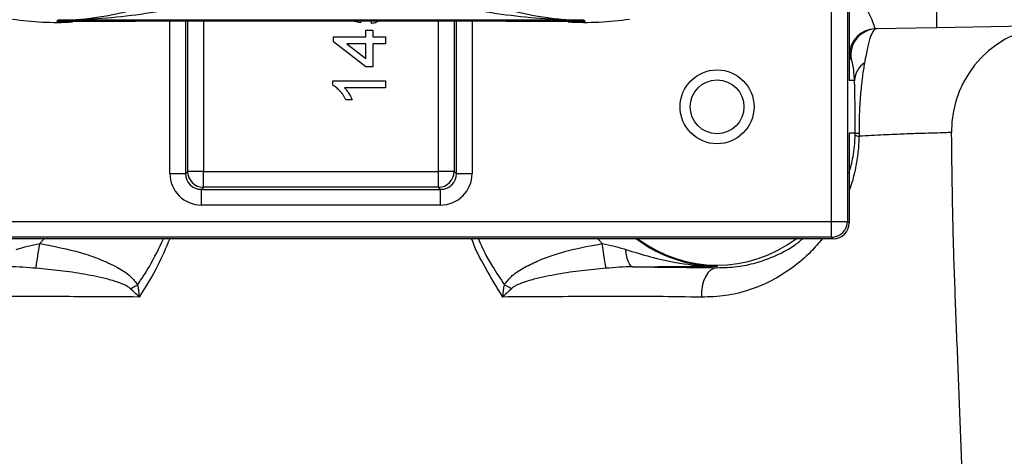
# Model space of a CAD drawing. Header units: millimetres. Extents: x 10 to 809, y 8 to 1712.
# Tile 3 of 20: x 301 to 487, y 414 to 497. Entities that reach past the tile are written whole.
import ezdxf

# ---------------------------------------------------------------- set-up
doc = ezdxf.new("R2010")
doc.units = ezdxf.units.MM

msp = doc.modelspace()

# ---------------------------------------------------------------- linework, layer by layer
at = {"color": 7, "linetype": 'Continuous', "lineweight": 25}
for p, q in [((454.48, 458.62), (454.48, 502.03)), ((457.48, 502.03), (457.48, 458.62)), ((457.78, 502.33), (457.78, 485.33)), ((407.53, 496.73), (308.02, 496.73)), ((328.7, 496.61), (386.86, 496.61)), ((365.26, 496.26), (363.5, 496.61)), ((365.3, 496.61), (365.26, 496.26)), ((367.32, 496.13), (367.27, 496.61)), ((366.29, 494.85), (367.57, 494.85)), ((366.29, 493.57), (366.29, 494.85)), ((367.57, 494.85), (367.57, 493.57)), ((474.37, 495.32), (462.74, 495.12)), ((494.8, 495.68), (474.37, 495.32)), ((360.14, 492.67), (360.14, 493.57)), ((360.14, 493.57), (366.29, 493.57)), ((366.29, 487.93), (360.14, 492.67)), ((362.69, 492.28), (366.29, 489.51)), ((366.29, 492.28), (362.69, 492.28)), ((366.29, 489.51), (366.29, 492.28)), ((367.57, 493.57), (370.01, 493.57)), ((370.01, 492.28), (367.57, 492.28)), ((367.57, 492.28), (367.57, 487.93)), ((370.01, 493.57), (370.01, 492.28)), ((367.57, 487.93), (366.29, 487.93)), ((360.01, 484.41), (360.01, 485.23)), ((360.01, 485.23), (370.01, 485.23)), ((370.01, 485.23), (370.01, 483.95)), ((458.81, 485.33), (457.78, 485.33)), ((458.81, 485.33), (458.72, 486.47)), ((370.01, 483.95), (362.22, 483.95)), ((363.69, 481.64), (362.51, 481.64)), ((458.94, 475.33), (457.78, 475.33)), ((457.78, 475.33), (457.78, 458.33)), ((332.14, 467.68), (332.54, 468.08)), ((335.53, 468.08), (332.54, 468.08)), ((335.53, 468.08), (380.03, 468.08)), ((335.53, 465.09), (335.53, 468.08)), ((380.03, 465.09), (380.03, 468.08)), ((383.02, 468.08), (380.03, 468.08)), ((383.02, 468.08), (383.41, 467.68)), ((329.15, 467.68), (332.14, 467.68)), ((383.41, 467.68), (386.4, 467.68)), ((335.53, 465.09), (335.13, 464.69)), ((335.13, 464.69), (380.42, 464.69)), ((335.13, 461.7), (335.13, 464.69)), ((380.03, 465.09), (335.53, 465.09)), ((380.42, 464.69), (380.03, 465.09)), ((380.42, 461.7), (380.42, 464.69)), ((380.42, 461.7), (335.13, 461.7)), ((261.08, 458.62), (454.48, 458.62)), ((454.48, 458.62), (457.48, 458.62)), ((454.48, 455.62), (454.48, 458.62)), ((457.48, 458.62), (457.78, 458.33)), ((454.48, 455.62), (261.08, 455.62)), ((417.78, 455.33), (297.78, 455.33)), ((447.78, 455.33), (417.78, 455.33)), ((454.78, 455.33), (447.78, 455.33)), ((454.78, 455.33), (454.48, 455.62)), ((432.78, 449.83), (432.78, 450.16))]:
    msp.add_line(p, q, dxfattribs=at)
at = {"color": 8, "linetype": 'Continuous', "lineweight": 25}
for p, q in [((329.15, 467.68), (329.15, 496.61)), ((332.14, 496.61), (332.14, 467.68)), ((332.54, 468.08), (332.54, 496.61)), ((335.53, 496.61), (335.53, 468.08)), ((380.03, 468.08), (380.03, 496.61)), ((383.02, 496.61), (383.02, 468.08)), ((383.41, 467.68), (383.41, 496.61)), ((386.4, 496.61), (386.4, 467.68)), ((305.37, 455.33), (304.51, 454.4)), ((411.05, 454.4), (410.19, 455.33))]:
    msp.add_line(p, q, dxfattribs=at)
at = {"color": 7, "linetype": 'Continuous', "lineweight": 25, "flags": 128}
for points in [[(307.99, 496.73), (307.84, 496.59), (307.81, 496.57), (307.78, 496.54)], [(308.02, 496.73), (307.84, 496.59), (307.78, 496.54)], [(407.78, 496.54), (407.72, 496.59), (407.53, 496.73)], [(407.78, 496.54), (407.74, 496.57), (407.61, 496.7), (407.58, 496.73), (407.57, 496.73), (407.57, 496.73)], [(462.74, 495.12), (461.68, 494.99), (460.78, 494.68)], [(458.17, 489.34), (457.99, 489.34), (457.89, 489.33)], [(303.82, 449.72), (303.86, 450.02), (303.92, 450.43), (304, 450.94), (304.09, 451.52), (304.18, 452.18), (304.29, 452.89), (304.4, 453.63), (304.51, 454.4)], [(411.74, 449.72), (411.69, 450.02), (411.63, 450.43), (411.56, 450.94), (411.47, 451.52), (411.37, 452.18), (411.27, 452.89), (411.16, 453.63), (411.05, 454.4)], [(416.81, 450), (416.6, 450.07), (416.39, 450.25), (416.19, 450.54), (416, 450.93), (415.84, 451.42), (415.69, 451.98), (415.57, 452.61), (415.48, 453.3)], [(432.78, 449.83), (432.16, 449.71), (431.57, 449.37), (431.03, 448.84), (430.57, 448.12), (430.2, 447.27), (429.95, 446.31), (429.82, 445.28), (429.82, 444.24)], [(321.7, 445.86), (321.87, 445.95), (322.03, 446.04), (322.2, 446.13), (322.37, 446.22), (322.54, 446.31), (322.71, 446.4), (322.88, 446.49), (323.05, 446.58)], [(393.85, 445.86), (393.69, 445.95), (393.52, 446.04), (393.35, 446.13), (393.19, 446.22), (393.02, 446.31), (392.85, 446.4), (392.68, 446.49), (392.5, 446.58)]]:
    msp.add_lwpolyline(points, dxfattribs=at)
at = {"color": 7, "linetype": 'Continuous', "lineweight": 25}
for radius in [7, 5.1]:
    msp.add_circle((432.78, 480.33), radius, dxfattribs=at)
for centre, radius, start, end in [((307.78, 552.33), 55.99, 261.3235, 273.0299), ((178.19, 608.77), 171.43, 319.1069, 319.1929), ((407.78, 552.33), 55.99, 266.7067, 278.6765), ((534.04, 605.89), 167.04, 220.8059, 220.8942), ((463.1, 490.13), 5, 91.0054, 188.9957), ((497.18, 475.72), 20, 91.1238, 180.7109), ((462.97, 485.18), 4.16, 123.0208, 178.0298), ((459.6, 492.91), 17.59, 267.871, 270.1981), ((459.64, 476), 1.24, 235.4677, 270.6556), ((335.55, 468.1), 3.02, 180.5083, 269.4916), ((380, 468.1), 3.02, 270.5084, 359.4917), ((454.48, 458.62), 3, 270.0205, 359.9795), ((432.78, 475.33), 25.17, 232.6163, 270), ((432.78, 475.33), 25, 233.1301, 306.8699)]:
    msp.add_arc(centre, radius, start, end, dxfattribs=at)
at = {"color": 8, "linetype": 'Continuous', "lineweight": 25}
msp.add_arc((462.83, 490.12), 5, 114.2679, 189.065, dxfattribs=at)
at = {"color": 7, "linetype": 'Continuous', "lineweight": 25}
for centre, major_axis, ratio, start_param, end_param in [((474.19, 505.32), (-0.17, 10), 0.008726, 3.141593, 4.712084), ((335.18, 467.73), (4.27, 4.27), 0.992433, 2.359993, 3.923193), ((335.18, 467.73), (2.17, 2.17), 0.977691, 2.359993, 3.923193), ((380.38, 467.73), (-2.17, 2.17), 0.977691, 2.359993, 3.923193), ((380.38, 467.73), (-4.27, 4.27), 0.992433, 2.359993, 3.923193), ((454.78, 458.33), (2.12, -2.12), 0.999695, 5.497939, 7.068431)]:
    msp.add_ellipse(centre, major_axis=major_axis, ratio=ratio, start_param=start_param, end_param=end_param, dxfattribs=at)
for points, knots in [([(307.95, 496.74), (310.28, 496.76), (312.6, 496.93), (317.22, 497.56), (319.53, 498.02), (324.16, 499.26), (326.44, 500.02), (329.8, 501.41), (330.92, 501.91), (333.14, 502.99), (334.24, 503.57), (335.34, 504.2)], [0, 0, 0, 0, 0.25, 0.25, 0.5, 0.5, 0.75, 0.75, 0.875, 0.875, 1, 1, 1, 1]), ([(380.22, 504.2), (381.31, 503.58), (382.41, 502.99), (384.63, 501.91), (385.75, 501.41), (388.01, 500.48), (389.15, 500.06), (391.45, 499.28), (392.6, 498.93), (396.04, 498.01), (398.34, 497.56), (401.8, 497.08), (402.96, 496.96), (405.28, 496.79), (406.44, 496.75), (407.61, 496.74)], [0, 0, 0, 0, 0.125, 0.125, 0.25, 0.25, 0.375, 0.375, 0.5, 0.5, 0.75, 0.75, 0.875, 0.875, 1, 1, 1, 1]), ([(337.32, 500.73), (336.12, 500.39), (334.91, 500.07), (332.49, 499.48), (331.28, 499.21), (327.63, 498.47), (325.19, 498.06), (320.28, 497.41), (317.82, 497.17), (312.91, 496.84), (310.45, 496.75), (307.99, 496.73)], [0, 0, 0, 0, 0.125, 0.125, 0.25, 0.25, 0.5, 0.5, 0.75, 0.75, 1, 1, 1, 1]), ([(407.57, 496.73), (405.11, 496.75), (402.65, 496.83), (397.75, 497.16), (395.3, 497.41), (390.4, 498.05), (387.94, 498.46), (384.29, 499.21), (383.07, 499.48), (380.65, 500.07), (379.44, 500.39), (378.23, 500.73)], [0, 0, 0, 0, 0.25, 0.25, 0.5, 0.5, 0.75, 0.75, 0.875, 0.875, 1, 1, 1, 1]), ([(307.78, 496.54), (307.79, 496.54), (309.94, 496.55), (314.21, 496.57), (319.82, 496.59), (324.66, 496.61), (327.35, 496.61), (328.7, 496.61)], [0, 0, 0, 0, 0.00213, 0.312457, 0.623135, 0.81089, 1, 1, 1, 1]), ([(307.99, 496.73), (307.98, 496.73), (307.97, 496.74), (307.96, 496.74), (307.95, 496.74), (307.95, 496.74), (307.95, 496.74)], [0, 0, 0, 0, 0.00003480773, 0.00003480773, 0.00003480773, 0.00004791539, 0.00004791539, 0.00004791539, 0.00004791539]), ([(307.99, 496.73), (308, 496.73), (308.01, 496.73), (308.01, 496.73), (308.02, 496.73), (308.02, 496.73), (308.02, 496.73)], [0.000026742, 0.000026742, 0.000026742, 0.000026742, 0.00006018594, 0.00006018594, 0.00006018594, 0.00007283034, 0.00007283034, 0.00007283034, 0.00007283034]), ([(368.72, 496.61), (368.58, 496.52), (368.17, 496.23), (367.66, 496.17), (367.32, 496.13)], [0, 0, 0, 0, 0.318068, 1, 1, 1, 1]), ([(386.86, 496.61), (388.2, 496.61), (390.88, 496.61), (395.72, 496.59), (401.34, 496.57), (405.62, 496.55), (407.76, 496.54), (407.78, 496.54)], [0, 0, 0, 0, 0.187522, 0.376865, 0.686984, 0.99787, 1, 1, 1, 1]), ([(407.57, 496.73), (407.56, 496.73), (407.55, 496.73), (407.54, 496.73), (407.54, 496.73), (407.54, 496.73), (407.53, 496.73)], [0.000026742, 0.000026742, 0.000026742, 0.000026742, 0.00006018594, 0.00006018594, 0.00006018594, 0.00007283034, 0.00007283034, 0.00007283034, 0.00007283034]), ([(407.57, 496.73), (407.58, 496.73), (407.59, 496.74), (407.6, 496.74), (407.6, 496.74), (407.61, 496.74), (407.61, 496.74)], [0, 0, 0, 0, 0.00003480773, 0.00003480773, 0.00003480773, 0.00004791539, 0.00004791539, 0.00004791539, 0.00004791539]), ([(463.02, 495.12), (462.78, 495.12), (462.56, 494.97), (462.16, 494.42), (461.97, 494.02), (461.7, 493.23), (461.61, 492.93), (461.44, 492.26), (461.35, 491.9), (461.17, 491.11), (461.08, 490.68), (460.9, 489.74), (460.81, 489.23), (460.7, 488.67)], [0, 0, 0, 0, 0.25, 0.25, 0.5, 0.5, 0.625, 0.625, 0.75, 0.75, 0.875, 0.875, 1, 1, 1, 1]), ([(460.7, 488.67), (460.56, 487.87), (460.42, 487.01), (460.18, 485.11), (460.06, 484.09), (459.92, 482.38), (459.87, 481.79), (459.8, 480.58), (459.76, 479.96), (459.71, 478.67), (459.69, 478.01), (459.66, 476.67), (459.66, 476), (459.66, 475.31)], [0, 0, 0, 0, 0.25, 0.25, 0.5, 0.5, 0.625, 0.625, 0.75, 0.75, 0.875, 0.875, 1, 1, 1, 1]), ([(458.94, 475.33), (458.94, 475.87), (458.94, 476.41), (458.94, 477.21), (458.94, 477.47), (458.94, 477.99), (458.93, 478.24), (458.93, 478.99), (458.92, 479.47), (458.91, 480.38), (458.91, 480.82), (458.89, 482.07), (458.88, 482.81), (458.85, 484.16), (458.83, 484.77), (458.81, 485.33)], [0, 0, 0, 0, 0.125, 0.125, 0.1875, 0.1875, 0.25, 0.25, 0.375, 0.375, 0.5, 0.5, 0.75, 0.75, 1, 1, 1, 1]), ([(362.51, 481.64), (362.43, 481.8), (362.26, 482.12), (361.98, 482.57), (361.68, 482.98), (361.35, 483.36), (361.01, 483.7), (360.68, 483.99), (360.35, 484.23), (360.12, 484.35), (360.01, 484.41)], [0, 0, 0, 0, 0.1426699, 0.2811939, 0.4173278, 0.551215, 0.6787379, 0.7950143, 0.9019895, 1, 1, 1, 1]), ([(362.22, 483.95), (362.29, 483.88), (362.43, 483.72), (362.64, 483.47), (362.85, 483.17), (363.06, 482.86), (363.25, 482.54), (363.43, 482.23), (363.57, 481.93), (363.65, 481.74), (363.69, 481.64)], [0, 0, 0, 0, 0.111676, 0.232107, 0.362335, 0.502156, 0.641506, 0.771086, 0.890156, 1, 1, 1, 1]), ([(480.95, 370.89), (480.91, 371.9), (480.62, 377.7), (480.17, 387.78), (479.6, 401.1), (479.08, 413.87), (478.57, 426.97), (478.06, 440.11), (477.58, 452.64), (477.32, 464.28), (477.23, 471.73), (477.19, 475.39), (477.19, 475.48)], [0, 0, 0, 0, 0.03077, 0.177543, 0.297638, 0.420104, 0.544944, 0.670804, 0.790947, 0.897127, 0.997546, 1, 1, 1, 1]), ([(457.78, 467.81), (458.06, 468.8), (458.5, 470.37), (458.85, 472.85), (458.91, 474.27), (458.94, 474.98)], [0, 0, 0, 0, 0.455378, 0.727886, 1, 1, 1, 1]), ([(432.78, 449.83), (434.06, 449.87), (436.64, 449.94), (440.16, 450.7), (443.79, 452.01), (446.77, 453.49), (448.46, 454.88), (449, 455.33)], [0, 0, 0, 0, 0.200343, 0.401486, 0.602223, 0.873753, 1, 1, 1, 1]), ([(300.08, 453.3), (300.8, 453.52), (302.25, 453.96), (303.75, 454.25), (304.51, 454.4)], [0, 0, 0, 0, 0.497657, 1, 1, 1, 1]), ([(304.51, 454.4), (307.14, 453.91), (311, 453.19), (315.89, 451.52), (319.04, 450.06), (321.61, 448.52), (322.64, 447.14), (323.05, 446.58)], [0, 0, 0, 0, 0.39053, 0.571257, 0.751687, 0.898816, 1, 1, 1, 1]), ([(392.5, 446.58), (392.97, 447.19), (394.03, 448.58), (396.4, 449.98), (399.99, 451.69), (404.9, 453.29), (408.99, 454.03), (411.05, 454.4)], [0, 0, 0, 0, 0.112029, 0.25148, 0.394682, 0.694863, 1, 1, 1, 1]), ([(411.05, 454.4), (411.79, 454.25), (413.3, 453.96), (414.75, 453.52), (415.48, 453.3)], [0, 0, 0, 0, 0.496955, 1, 1, 1, 1]), ([(415.48, 453.3), (417.04, 452.81), (420.18, 451.82), (425.43, 450.65), (429.55, 450.2), (432.14, 450.16), (432.63, 450.16), (432.74, 450.16), (432.77, 450.16), (432.78, 450.16)], [0, 0, 0, 0, 0.27488, 0.551683, 0.914181, 0.98077, 0.995691, 0.998239, 1, 1, 1, 1]), ([(303.82, 449.72), (302.98, 449.78), (302.14, 449.85), (300.45, 449.96), (299.6, 450), (298.74, 450)], [0, 0, 0, 0, 0.5, 0.5, 1, 1, 1, 1]), ([(321.7, 445.86), (321.56, 446), (321.4, 446.11), (321.07, 446.32), (320.9, 446.41), (320.38, 446.67), (320.02, 446.82), (318.93, 447.22), (318.19, 447.44), (316.7, 447.83), (315.96, 448), (314.45, 448.32), (313.7, 448.46), (311.43, 448.86), (309.91, 449.08), (306.87, 449.45), (305.34, 449.6), (303.82, 449.72)], [0, 0, 0, 0, 0.03125, 0.03125, 0.0625, 0.0625, 0.125, 0.125, 0.25, 0.25, 0.375, 0.375, 0.5, 0.5, 0.75, 0.75, 1, 1, 1, 1]), ([(411.74, 449.72), (410.21, 449.6), (408.69, 449.45), (405.65, 449.08), (404.13, 448.86), (401.86, 448.46), (401.11, 448.32), (399.6, 448), (398.85, 447.83), (397.36, 447.44), (396.62, 447.22), (395.53, 446.82), (395.17, 446.67), (394.65, 446.41), (394.48, 446.32), (394.15, 446.11), (393.99, 446), (393.85, 445.86)], [0, 0, 0, 0, 0.25, 0.25, 0.5, 0.5, 0.625, 0.625, 0.75, 0.75, 0.875, 0.875, 0.9375, 0.9375, 0.96875, 0.96875, 1, 1, 1, 1]), ([(416.81, 450), (415.96, 450), (415.11, 449.96), (413.41, 449.85), (412.57, 449.78), (411.74, 449.72)], [0, 0, 0, 0, 0.5, 0.5, 1, 1, 1, 1]), ([(416.81, 450), (418.3, 450.01), (419.72, 450.02), (422.48, 450.04), (423.82, 450.05), (426.44, 450.08), (427.73, 450.1), (429.64, 450.12), (430.27, 450.13), (431.21, 450.14), (431.68, 450.14), (432.15, 450.15), (432.47, 450.15), (432.62, 450.15), (432.78, 450.16)], [0, 0, 0, 0, 0.25, 0.25, 0.5, 0.5, 0.75, 0.75, 0.875, 0.875, 0.9375, 0.96875, 0.96875, 1, 1, 1, 1]), ([(416.81, 450), (419.6, 449.98), (422.34, 449.95), (427.66, 449.89), (430.25, 449.86), (432.78, 449.83)], [0, 0, 0, 0, 0.5, 0.5, 1, 1, 1, 1]), ([(323.36, 444.28), (323.36, 444.28), (322.83, 444.8), (322.26, 445.34), (321.7, 445.86)], [0, 0, 0, 0, 0.009083, 1, 1, 1, 1]), ([(323.05, 446.58), (323.17, 445.81), (323.28, 445.04), (323.36, 444.28), (323.36, 444.28)], [0, 0, 0, 0, 0.991217, 1, 1, 1, 1]), ([(392.19, 444.28), (392.19, 444.28), (392.28, 445.04), (392.39, 445.81), (392.5, 446.58)], [0, 0, 0, 0, 0.008783, 1, 1, 1, 1]), ([(393.85, 445.86), (393.29, 445.34), (392.73, 444.8), (392.2, 444.28), (392.19, 444.28)], [0, 0, 0, 0, 0.990917, 1, 1, 1, 1]), ([(323.36, 444.28), (320.16, 444.29), (314.44, 444.31), (306.47, 444.38), (299.3, 444.42), (292.32, 444.36), (287.93, 444.28), (285.74, 444.24)], [0, 0, 0, 0, 0.239122, 0.427431, 0.615732, 0.807875, 1, 1, 1, 1]), ([(429.82, 444.24), (427.08, 444.29), (422.18, 444.37), (414.59, 444.42), (407.37, 444.37), (399.91, 444.31), (394.76, 444.29), (392.19, 444.28)], [0, 0, 0, 0, 0.239209, 0.427633, 0.616095, 0.808053, 1, 1, 1, 1])]:
    msp.add_open_spline(points, degree=3, knots=knots, dxfattribs=at)
at = {"color": 8, "linetype": 'Continuous', "lineweight": 25}
for points, knots in [([(457.49, 503.42), (457.51, 503.4), (458.18, 502.82), (459.47, 501.34), (461.12, 499), (462.13, 496.81), (462.61, 495.38), (462.7, 495.21), (462.74, 495.12)], [0, 0, 0, 0, 0.005598, 0.173857, 0.388854, 0.604609, 0.806542, 1, 1, 1, 1]), ([(458.72, 486.47), (458.7, 486.77), (458.62, 487.77), (458.43, 488.56), (458.26, 489.24), (458.2, 489.31), (458.17, 489.34)], [0, 0, 0, 0, 0.141554, 0.483645, 0.740869, 1, 1, 1, 1]), ([(477.11, 475.48), (477.1, 475.47), (477.06, 475.46), (476.02, 475.42), (474.19, 475.35), (471.62, 475.29), (468.38, 475.19), (464.45, 475), (461.26, 474.84), (459.66, 474.76)], [0, 0, 0, 0, 0.11347, 0.267189, 0.420909, 0.563898, 0.706888, 0.853442, 1, 1, 1, 1]), ([(459.66, 474.76), (459.61, 473.73), (459.53, 471.68), (458.98, 468.43), (458.39, 466.01), (457.87, 464.71), (457.78, 464.49)], [0, 0, 0, 0, 0.274621, 0.549615, 0.92287, 1, 1, 1, 1]), ([(323.05, 446.58), (323.82, 447.73), (325.67, 450.52), (327.11, 453.55), (327.95, 455.33)], [0, 0, 0, 0, 0.412163, 1, 1, 1, 1]), ([(329.13, 455.33), (328.39, 453.55), (326.78, 449.71), (324.56, 446.18), (323.36, 444.28)], [0, 0, 0, 0, 0.4611582, 1, 1, 1, 1]), ([(392.19, 444.28), (391.03, 446.19), (389.01, 449.55), (387.05, 453.26), (386.4, 455.08), (386.31, 455.33)], [0, 0, 0, 0, 0.536663, 0.93807, 1, 1, 1, 1]), ([(387.59, 455.33), (387.59, 455.32), (388.25, 453.47), (389.94, 450.54), (391.76, 447.74), (392.5, 446.58)], [0, 0, 0, 0, 0.000668, 0.588095, 1, 1, 1, 1]), ([(452.71, 455.33), (452, 454.49), (450.27, 452.45), (447.08, 449.74), (443.13, 447.26), (438.9, 445.52), (434.47, 444.4), (431.37, 444.29), (429.82, 444.24)], [0, 0, 0, 0, 0.125687, 0.308705, 0.492254, 0.675097, 0.837621, 1, 1, 1, 1])]:
    msp.add_open_spline(points, degree=3, knots=knots, dxfattribs=at)
at = {"color": 7, "linetype": 'Continuous', "lineweight": 25}
for points in [[(307.99, 496.73), (307.99, 496.73), (307.99, 496.73), (307.99, 496.73)], [(407.57, 496.73), (407.57, 496.73), (407.57, 496.73), (407.57, 496.73)], [(458.94, 474.98), (458.94, 475.09), (458.94, 475.21), (458.94, 475.33)], [(459.66, 475.31), (459.66, 475.13), (459.66, 474.94), (459.66, 474.76)]]:
    msp.add_open_spline(points, degree=3, dxfattribs=at)

doc.saveas('drawing.dxf')
